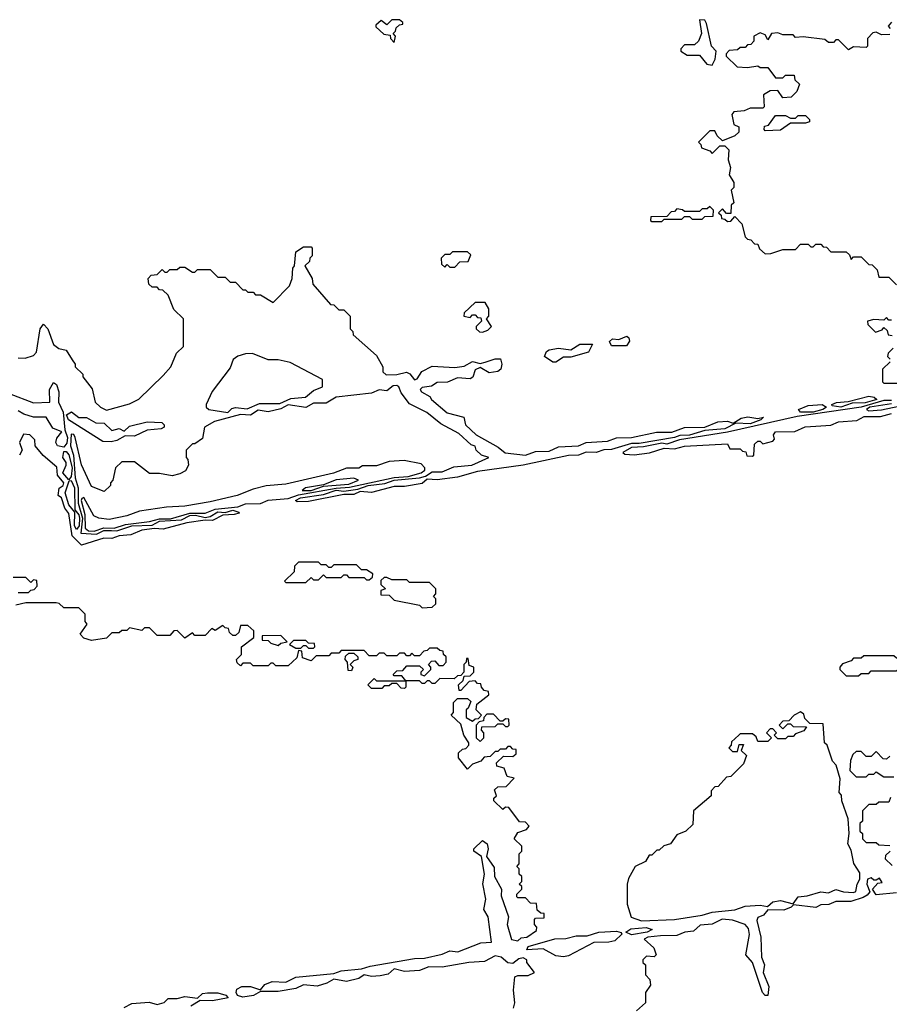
# Model space of a CAD drawing. Extents: x 2668140 to 2765664, y 823621 to 955240.
# Tile 216 of 256: x 2704350 to 2707797, y 866639 to 870540. Entities that reach past the tile are written whole.
import ezdxf

# ---------------------------------------------------------------- set-up
doc = ezdxf.new("R2010")
doc.units = 0

msp = doc.modelspace()

# ---------------------------------------------------------------- linework, layer by layer
at = {"layer": '0CON02XD'}
for points in [[(2705835, 870450), (2705840, 870475), (2705830, 870485), (2705840, 870495), (2705841.7, 870508.3), (2705855, 870520), (2705868.3, 870521.7), (2705868.3, 870528.3), (2705855, 870540), (2705825, 870540), (2705805, 870520), (2705783, 870537), (2705761.7, 870518.3), (2705761.7, 870511.7), (2705793, 870483), (2705818.3, 870478.3), (2705820, 870465), (2705835, 870450)], [(2707095, 870360), (2707107, 870383), (2707110, 870415), (2707092.5, 870435), (2707072.5, 870525), (2707065, 870537.5), (2707045, 870540), (2707052.5, 870485), (2707040, 870455), (2707025, 870440), (2706985, 870440), (2706970, 870425), (2706970, 870415), (2706995, 870400), (2707045, 870400), (2707073.6, 870363.6), (2707095, 870360)], [(2707805, 870530), (2707792.5, 870515), (2707800, 870505)], [(2707798.3, 870481.7), (2707765, 870480), (2707745, 870490), (2707731.7, 870488.3), (2707710, 870465), (2707710, 870435), (2707705, 870430), (2707655, 870432.5), (2707635, 870420), (2707595, 870460), (2707585, 870460), (2707575, 870450), (2707555, 870450), (2707541.7, 870461.7), (2707455, 870472.5), (2707425, 870470), (2707415, 870480), (2707375, 870480), (2707355, 870487.5), (2707330, 870485), (2707315, 870460), (2707305, 870480), (2707285, 870487.5), (2707260, 870475), (2707260, 870455), (2707248.3, 870441.7), (2707235, 870440), (2707225, 870430), (2707205, 870430), (2707195, 870420), (2707161.7, 870418.3), (2707150, 870405), (2707150, 870395), (2707193, 870353), (2707235, 870350), (2707275, 870357.5), (2707285, 870350), (2707315, 870350), (2707345, 870310), (2707375, 870310), (2707385, 870320), (2707420, 870320), (2707421.7, 870301.7), (2707440, 870285), (2707430, 870255), (2707407, 870233), (2707375, 870230), (2707355, 870260), (2707325, 870257.5), (2707298.3, 870241.7), (2707300, 870195), (2707295, 870190), (2707245, 870190), (2707221.7, 870178.3), (2707180, 870175), (2707172.5, 870165), (2707180, 870125), (2707200, 870115), (2707200, 870095), (2707185, 870080), (2707135, 870060), (2707115, 870080), (2707105, 870100), (2707085, 870100), (2707040, 870055), (2707050, 870045), (2707051.7, 870031.7), (2707085, 870020), (2707095, 870010), (2707125, 870040), (2707145, 870040), (2707160, 870025), (2707157.5, 869985), (2707167.5, 869955), (2707162.5, 869925), (2707180, 869895), (2707180, 869875), (2707170, 869865), (2707180, 869815), (2707170, 869805), (2707168.3, 869771.7), (2707151.7, 869771.7), (2707135, 869790), (2707120, 869775), (2707130, 869765), (2707131.7, 869751.7), (2707145, 869750), (2707155, 869740), (2707168.3, 869741.7), (2707185, 869760), (2707211.7, 869731.7), (2707225, 869680), (2707235, 869670), (2707248.3, 869668.3), (2707261.7, 869651.7), (2707275, 869650), (2707281.7, 869631.7), (2707305, 869612.5), (2707327, 869613), (2707375, 869630), (2707425, 869630), (2707445, 869650), (2707475, 869650), (2707485, 869640), (2707495, 869640), (2707505, 869650), (2707525, 869650), (2707535, 869640), (2707548.3, 869638.3), (2707565, 869620), (2707625, 869620), (2707638.3, 869608.3), (2707645, 869590), (2707655, 869600), (2707685, 869600), (2707715, 869570), (2707728.3, 869568.3), (2707748.3, 869548.3), (2707755, 869520), (2707795, 869520), (2707825, 869490)], [(2707305, 870100), (2707300, 870105), (2707301.7, 870118.3), (2707318.3, 870121.7), (2707345, 870160), (2707385, 870160), (2707405, 870150), (2707425, 870150), (2707435, 870160), (2707465, 870160), (2707480, 870145), (2707480, 870135), (2707465, 870130), (2707405, 870130), (2707365, 870102.5), (2707305, 870100)], [(2706895, 869740), (2706905, 869750), (2706975, 869750), (2706985, 869760), (2707005, 869760), (2707015, 869750), (2707055, 869750), (2707065, 869760), (2707098.3, 869761.7), (2707100, 869785), (2707085, 869800), (2707075, 869790), (2707055, 869790), (2707045, 869780), (2706985, 869780), (2706977, 869787), (2706955, 869790), (2706945, 869780), (2706931.7, 869778.3), (2706915, 869760), (2706851.7, 869758.3), (2706850, 869745), (2706855, 869740), (2706895, 869740)], [(2704345, 869200), (2704371.7, 869198.3), (2704405, 869210), (2704417, 869223), (2704432, 869315), (2704445, 869333.3), (2704462.5, 869315), (2704485, 869252.5), (2704505, 869237.5), (2704535, 869230), (2704558.3, 869191.7), (2704570, 869175), (2704570, 869165), (2704600, 869135), (2704600, 869125), (2704637, 869077), (2704650, 869025), (2704670, 869005), (2704695, 868993.3), (2704785, 869017.5), (2704823, 869037), (2704919.3, 869130.7), (2704950, 869165), (2704971.7, 869218.3), (2705000, 869245), (2705000, 869355), (2704961.7, 869391.7), (2704938.3, 869448.3), (2704918.3, 869468.3), (2704905, 869470), (2704895, 869480), (2704875, 869480), (2704861.7, 869491.7), (2704860, 869515), (2704871.7, 869528.3), (2704895, 869530), (2704915, 869550), (2704925, 869540), (2704935, 869540), (2704945, 869550), (2704975, 869550), (2704985, 869560), (2705005, 869560), (2705035, 869540), (2705045, 869540), (2705055, 869550), (2705105, 869550), (2705135, 869520), (2705165, 869520), (2705185, 869500), (2705205, 869500), (2705235, 869470), (2705245, 869470), (2705255, 869460), (2705275, 869460), (2705285, 869450), (2705305, 869450), (2705355, 869420), (2705420, 869485), (2705430, 869515), (2705432.5, 869555), (2705440, 869565), (2705445, 869620), (2705475, 869640), (2705505, 869640), (2705510, 869635), (2705510, 869605), (2705500, 869595), (2705498.3, 869581.7), (2705480, 869565), (2705510, 869515), (2705511.7, 869491.7), (2705581.7, 869411.7), (2705595, 869410), (2705615, 869390), (2705635, 869390), (2705660, 869365), (2705660, 869315), (2705670, 869305), (2705671.7, 869291.7), (2705765, 869210), (2705790, 869165), (2705790, 869145), (2705803, 869133), (2705845, 869133.8), (2705883, 869143), (2705896.7, 869136.7), (2705915, 869112.5), (2705925, 869116.7), (2705943.9, 869146.1), (2705985, 869166.7), (2706075, 869162), (2706112.3, 869167.7), (2706145, 869186), (2706175, 869177.5), (2706195, 869183.3), (2706235, 869196), (2706255.7, 869195.7), (2706261.2, 869175), (2706256.7, 869155), (2706245, 869146.7), (2706210.7, 869140.7), (2706175, 869162.5), (2706155, 869152.5), (2706146.1, 869123.9), (2706135, 869117.5), (2706085, 869121.2), (2706046.4, 869103.6), (2706005, 869102.5), (2705981.7, 869088.3), (2705945, 869082.5), (2705937.5, 869075), (2705942.5, 869065), (2705976.4, 869046.4), (2705982.5, 869035), (2706045, 868982.5), (2706110, 868965), (2706117.5, 868935), (2706160, 868895), (2706246.1, 868846.1), (2706273.9, 868823.9), (2706355, 868814.2), (2706395, 868828.6), (2706449.1, 868830.9), (2706485, 868847.5), (2706565, 868851.5), (2706595, 868864.3), (2706679.4, 868870.6), (2706715, 868883.3), (2706775, 868884.4), (2706873.9, 868906.1), (2706934.5, 868905.5), (2706985.4, 868924.6), (2707065, 868925.7), (2707116.4, 868946.4), (2707155, 868948.9), (2707178.3, 868941.7), (2707208.9, 868961.1), (2707236.4, 868966.4), (2707275, 868960), (2707297.5, 868965), (2707287.5, 868955), (2707245, 868938.9), (2707188.3, 868941.7), (2707145, 868919.3), (2707065, 868912.9), (2707005, 868894.1), (2706966.9, 868893.1), (2706945, 868884), (2706805, 868860.3), (2706775, 868860.8), (2706695, 868836.9), (2706665, 868836.2), (2706635, 868825.4), (2706595, 868826.7), (2706565.4, 868814.6), (2706525, 868813.8), (2706345, 868774.4), (2706165, 868749.4), (2706085, 868727.1), (2706005, 868716.7), (2705965, 868719.2), (2705945, 868702.5), (2705875, 868690.4), (2705835, 868690), (2705788.9, 868678.9), (2705745, 868667.1), (2705700, 868670), (2705675, 868658.9), (2705635, 868658.6), (2705495, 868630.5), (2705450, 868630), (2705443.3, 868635), (2705463.3, 868645), (2705555, 868658.5), (2705605, 868675.7), (2705635, 868672.5), (2705690.8, 868679.2), (2705731.2, 868695), (2705797.2, 868702.8), (2705835, 868715.3), (2705934.6, 868725.4), (2705958.1, 868731.9), (2705985, 868749.1), (2706025, 868748.9), (2706071.1, 868768.9), (2706142.5, 868775), (2706210, 868805), (2706180, 868815), (2706160, 868835), (2706155, 868850), (2706140, 868855), (2706090.7, 868900.7), (2706019.3, 868939.3), (2705963.6, 868983.6), (2705895, 869017.5), (2705861.7, 869061.7), (2705853.3, 869085), (2705845, 869090), (2705830.9, 869089.1), (2705805, 869070), (2705775, 869073.8), (2705745, 869060), (2705605, 869043.8)], [(2706075, 869560), (2706095, 869580), (2706128.3, 869581.7), (2706138.3, 869608.3), (2706125, 869620), (2706065, 869620), (2706055, 869610), (2706035, 869610), (2706020, 869595), (2706021.7, 869571.7), (2706035, 869560), (2706045, 869570), (2706055, 869560), (2706075, 869560)], [(2706185, 869302.5), (2706205, 869310), (2706220, 869325), (2706200, 869355), (2706210, 869365), (2706210, 869395), (2706195, 869420), (2706155, 869420), (2706111.7, 869378.3), (2706110, 869365), (2706135, 869360), (2706145, 869370), (2706155, 869370), (2706165, 869360), (2706178.3, 869358.3), (2706180, 869345), (2706160, 869325), (2706160, 869315), (2706173, 869303), (2706185, 869302.5)], [(2707805, 869350), (2707795, 869350), (2707785, 869360), (2707775, 869350), (2707735, 869352.5), (2707710, 869345), (2707711.7, 869331.7), (2707741.7, 869301.7), (2707768.3, 869311.7), (2707775, 869320), (2707788.3, 869308.3), (2707791.7, 869291.7), (2707808.3, 869288.3)], [(2706755, 869247.5), (2706695, 869247.5), (2706687.5, 869265), (2706700, 869275), (2706725, 869272.5), (2706756.1, 869286.1), (2706765, 869280), (2706766.4, 869266.4), (2706755, 869247.5)], [(2706475, 869182.5), (2706463.3, 869183.3), (2706430, 869205), (2706437.5, 869225), (2706448.3, 869231.7), (2706485, 869238.8), (2706535, 869232.5), (2706570, 869255), (2706620, 869255), (2706605, 869222.5), (2706535, 869202.5), (2706505, 869202.5), (2706475, 869182.5)], [(2707811.7, 869238.3), (2707791.7, 869218.3), (2707790, 869205), (2707800, 869195)], [(2705175, 868983.3), (2705190.8, 868999.2), (2705205, 869003.5), (2705251.3, 868998.7), (2705300.4, 869019.6), (2705381.2, 869018.8), (2705425, 869039.4), (2705482.5, 869045), (2705515, 869071.2), (2705550, 869085), (2705550, 869115), (2705421.7, 869181.7), (2705375, 869192.5), (2705335, 869192.5), (2705273, 869217), (2705245, 869216.7), (2705215, 869206.7), (2705197, 869193), (2705185, 869160), (2705113, 869067), (2705090, 869015), (2705090, 869005), (2705100, 868995), (2705175, 868983.3)], [(2707800, 869185), (2707770, 869155), (2707770, 869105), (2707775, 869100), (2707835, 869100)], [(2704309.3, 869059.3), (2704405, 869022.4), (2704470, 869025), (2704468.8, 869075), (2704485, 869102.5), (2704496.2, 869095), (2704505.6, 869065.6), (2704504, 869025), (2704522.2, 868985), (2704529.2, 868915), (2704539.7, 868885), (2704537.5, 868862.5), (2704525, 868845.6), (2704500.9, 868850.9), (2704493.3, 868865), (2704497.6, 868882.4), (2704517.1, 868907.1), (2704481.2, 868921.2), (2704455, 868965.5), (2704405, 868965.7), (2704366.7, 868976.7), (2704345, 868990)], [(2705605, 869043.8), (2705565, 869021.2), (2705515, 869020), (2705485, 869004), (2705415, 869013.8), (2705385, 868998), (2705335, 868986.9), (2705295, 868992.5), (2705265, 868972.5), (2705225, 868975.7), (2705122.4, 868947.6), (2705082.5, 868925), (2705075, 868880), (2705045, 868860), (2705035, 868860), (2705010, 868835), (2705010, 868805), (2705017, 868797), (2705020, 868775), (2705007, 868753), (2704985, 868740), (2704955, 868732.5), (2704905, 868742.5), (2704865, 868742.5), (2704805, 868787.5), (2704755, 868787.5), (2704730, 868765), (2704720, 868715), (2704710, 868705), (2704710, 868695), (2704685, 868670), (2704635, 868690), (2704595.9, 868775.9), (2704570, 868885), (2704565, 868896.7), (2704555, 868897.5), (2704552.1, 868852.1), (2704563.3, 868815), (2704570.4, 868725), (2704581.8, 868685), (2704581.9, 868625), (2704599, 868565), (2704592.9, 868505), (2704655, 868501.2), (2704683.6, 868516.4), (2704714.3, 868515.8), (2704735.6, 868514.4), (2704795, 868534.7), (2704875, 868537.8), (2704905, 868553.4), (2704991.8, 868558.2), (2705025, 868575.7), (2705046.8, 868576.8), (2705085, 868567.1), (2705105, 868571.2), (2705135, 868589.6), (2705165, 868587.8), (2705195, 868596), (2705219.3, 868589.3), (2705220, 868585), (2705200.9, 868579.1), (2705155, 868576.2), (2705115, 868556.2), (2705085, 868557.5), (2705013.3, 868546.7), (2704918.6, 868521.4), (2704885, 868524.3), (2704835, 868517.8), (2704791.4, 868498.6), (2704745, 868494.3), (2704715, 868484.2), (2704684.5, 868485.5), (2704595, 868458), (2704557.8, 868495), (2704545, 868583.3), (2704529.2, 868605), (2704516.2, 868645), (2704502.5, 868655), (2704506.2, 868683.8), (2704523.3, 868695), (2704525.5, 868705), (2704500, 868735), (2704497.5, 868767.5), (2704443.6, 868813.6), (2704411.7, 868851.7), (2704410, 868875), (2704390, 868895), (2704365, 868897.5), (2704350, 868865), (2704360, 868835), (2704350, 868815)], [(2707605, 869004.3), (2707570.5, 869010.5), (2707568.8, 869015), (2707586.7, 869023.3), (2707633, 869027), (2707715, 869047.9), (2707736.7, 869045), (2707747.1, 869035), (2707701.3, 869021.3), (2707650, 869020), (2707605, 869004.3)], [(2707805, 869031.1), (2707775, 869031.5), (2707685, 869005.3), (2707431.9, 868968.1), (2707155, 868906.2), (2706965.6, 868875.6), (2706915, 868858.8), (2706895, 868862), (2706822.7, 868847.3), (2706775, 868845.4), (2706740, 868825), (2706748.3, 868818.3), (2706785, 868816.2), (2706846.4, 868823.6), (2706905, 868842.5), (2706945, 868840), (2706985, 868850), (2707155, 868860), (2707165, 868840), (2707205, 868840), (2707215, 868830), (2707228.3, 868828.3), (2707231.7, 868811.7), (2707255, 868810), (2707260, 868815), (2707261.7, 868858.3), (2707275, 868870), (2707285, 868870), (2707295, 868860), (2707335, 868870), (2707341.7, 868878.3), (2707337.5, 868895), (2707345, 868906.7), (2707421.7, 868908.3), (2707463.5, 868926.5), (2707505, 868929.2)], [(2707444.6, 868984.6), (2707436.7, 868995), (2707475, 869011.8), (2707530, 869015), (2707547.5, 869005), (2707533.3, 868995), (2707495, 868984.8), (2707444.6, 868984.6)], [(2707805, 869017.3), (2707718.8, 869005), (2707706.2, 868995), (2707715, 868990.6)], [(2707715, 868990.6), (2707765, 868994.5), (2707885, 869019.4)], [(2704713, 868867), (2704679.3, 868869.3), (2704543.3, 868955), (2704535.8, 868975), (2704555.6, 868985.6), (2704584.3, 868964.3), (2704615, 868964.3), (2704652.5, 868942.5), (2704685, 868942), (2704715, 868912.5), (2704745, 868920), (2704765, 868910), (2704785, 868930), (2704855, 868946.7), (2704913.6, 868943.6), (2704922.5, 868935), (2704922.5, 868925), (2704911.7, 868918.3), (2704855, 868913.3), (2704805, 868890), (2704768.3, 868891.7), (2704735, 868873.3), (2704713, 868867)], [(2707505, 868929.2), (2707565, 868933.3), (2707595, 868946.9), (2707668.3, 868951.7), (2707697.5, 868967.5), (2707761.7, 868968.3), (2707805, 868980)], [(2704545, 868716.7), (2704521.5, 868745), (2704534.5, 868775), (2704534.5, 868785), (2704521.1, 868805), (2704525, 868828.8), (2704535, 868828.6), (2704545, 868815.8), (2704557.9, 868765), (2704555, 868730), (2704545, 868716.7)], [(2704645, 868513.4), (2704683.5, 868526.5), (2704725.2, 868524.8), (2704770.2, 868539.8), (2704865, 868551.6), (2704905, 868562.6), (2704947.8, 868562.2), (2705024.7, 868585.3), (2705085.8, 868584.2), (2705125, 868600.3), (2705215, 868609.7), (2705245, 868622.1), (2705305, 868622.7), (2705335, 868636.6), (2705415, 868642.7), (2705455, 868657.2), (2705605, 868684.3), (2705657.3, 868687.3), (2705835, 868726.6), (2705890.2, 868729.8), (2705942, 868745), (2705956, 868755), (2705956.2, 868765), (2705940.8, 868780.8), (2705873.6, 868793.6), (2705815, 868790), (2705765, 868772.5), (2705708.3, 868771.7), (2705695, 868762.5), (2705645, 868762.5), (2705593.6, 868743.6), (2705405, 868700), (2705327, 868693), (2705275, 868680), (2705212.5, 868655), (2705105, 868630), (2705005, 868612.2), (2704931.7, 868608.3), (2704825, 868592.5), (2704775, 868574.5), (2704705, 868559.4), (2704664.4, 868564.4), (2704644.4, 868574.4), (2704605, 868646.7), (2704596.7, 868643.3), (2704594.6, 868635), (2704608.9, 868578.9), (2704610.5, 868525), (2704623.3, 868515), (2704645, 868513.4)], [(2704575, 868520), (2704568.1, 868535), (2704569.3, 868589.3), (2704545, 868617.5), (2704531.2, 868665), (2704547, 868713), (2704555, 868713.8), (2704568, 868685), (2704568.3, 868598.3), (2704585, 868578), (2704587.8, 868565), (2704585.9, 868535), (2704575, 868520)], [(2705505, 868674.2), (2705555, 868691.2), (2705655, 868699.5), (2705692.5, 868715), (2705674, 868724), (2705605, 868716.7), (2705555, 868697.5), (2705483.3, 868685), (2705470, 868675), (2705505, 868674.2)], [(2705485, 868310), (2705505, 868330), (2705515, 868320), (2705535, 868320), (2705555, 868340), (2705565, 868330), (2705625, 868330), (2705635, 868340), (2705645, 868340), (2705655, 868330), (2705715, 868330), (2705725, 868320), (2705735, 868320), (2705748.3, 868331.7), (2705750, 868345), (2705725, 868360), (2705705, 868360), (2705685, 868380), (2705595, 868380), (2705585, 868370), (2705575, 868370), (2705565, 868380), (2705545, 868380), (2705535, 868390), (2705455, 868390), (2705440, 868375), (2705438.3, 868351.7), (2705400, 868315), (2705405, 868310), (2705485, 868310)], [(2704345, 868270), (2704385, 868270), (2704395, 868280), (2704408.3, 868281.7), (2704420, 868295), (2704418.3, 868318.3), (2704405, 868320), (2704395, 868310), (2704375, 868330), (2704325, 868330)], [(2705945, 868210), (2705985, 868212.5), (2706000, 868225), (2706000, 868245), (2705990, 868255), (2706000, 868265), (2706000, 868285), (2705975, 868310), (2705895, 868310), (2705885, 868320), (2705825, 868320), (2705805, 868330), (2705795, 868330), (2705781.7, 868318.3), (2705781.7, 868301.7), (2705800, 868285), (2705781.7, 868278.3), (2705781.7, 868261.7), (2705815, 868260), (2705835, 868240), (2705935, 868220), (2705945, 868210)], [(2706307, 866623), (2706312.5, 866645), (2706307.5, 866695), (2706313, 866747), (2706325, 866752.5), (2706365, 866752.5), (2706390, 866765), (2706360, 866805), (2706360, 866815), (2706345, 866822.5), (2706328.3, 866818.3), (2706305, 866800), (2706285, 866802.5), (2706258.8, 866825), (2706235, 866831.4), (2706191.9, 866808.1), (2706130, 866805), (2706025, 866785.4), (2705972.3, 866787.7), (2705935, 866772.9), (2705875, 866768.2), (2705835, 866778.8), (2705811.2, 866758.8), (2705778.9, 866751.1), (2705745, 866748.5), (2705715, 866756), (2705695, 866740.6), (2705645, 866729.2), (2705595, 866738), (2705567.7, 866722.3), (2705528.9, 866711.1), (2705475, 866715.8), (2705445, 866701.4), (2705375, 866689.6), (2705305, 866690), (2705276.4, 866673.6), (2705235, 866667.7), (2705213.5, 866673.5), (2705207.8, 866685), (2705211.2, 866698.8), (2705230.2, 866709.8), (2705265, 866709.1), (2705305, 866696.7), (2705322.4, 866717.6), (2705351.5, 866728.5), (2705405, 866727.1), (2705444.3, 866745.7), (2705595, 866760.8), (2705625, 866771.2), (2705705, 866779.2), (2705739.4, 866789.4), (2705915, 866820.8), (2705955, 866821.2), (2706025, 866838), (2706055, 866851.2), (2706087, 866847), (2706178.3, 866881.7), (2706220, 866885), (2706207.5, 866985), (2706190, 867015), (2706197.5, 867055), (2706186.4, 867116.4), (2706192.5, 867155), (2706180, 867225), (2706150, 867245), (2706150, 867255), (2706185, 867287.5), (2706202.5, 867275), (2706206.7, 867255), (2706200, 867225), (2706230.7, 867180.7), (2706232.5, 867145), (2706260, 867095), (2706258.3, 867068.3), (2706287.5, 866985), (2706282.5, 866955), (2706300, 866895), (2706325, 866890), (2706338.3, 866901.7), (2706360, 866905), (2706398.3, 866931.7), (2706400, 866945), (2706390, 866955), (2706390, 866975), (2706395, 866980), (2706428.3, 866981.7), (2706428.3, 866998.3), (2706415, 867000), (2706401.7, 867011.7), (2706398.3, 867038.3), (2706375, 867040), (2706355, 867060), (2706325, 867060), (2706320, 867065), (2706320, 867075), (2706340, 867095), (2706340, 867105), (2706330, 867115), (2706340, 867125), (2706340, 867145), (2706330, 867155), (2706330, 867175), (2706320, 867185), (2706330, 867195), (2706330, 867235), (2706340, 867245), (2706340, 867265), (2706310, 867295), (2706325, 867320), (2706358.3, 867331.7), (2706370, 867345), (2706355, 867360), (2706331.7, 867361.7), (2706288.3, 867418.3), (2706275, 867420), (2706265, 867410), (2706230, 867445), (2706230, 867455), (2706240, 867465), (2706231.7, 867488.3), (2706245, 867500), (2706278.3, 867501.7), (2706310, 867535), (2706281.7, 867541.7), (2706270, 867575), (2706241.7, 867581.7), (2706240, 867595), (2706268.3, 867621.7), (2706305, 867620), (2706318.3, 867631.7), (2706318.3, 867648.3), (2706305, 867650), (2706295, 867660), (2706285, 867660), (2706275, 867650), (2706255, 867650), (2706245, 867640), (2706235, 867640), (2706215, 867620), (2706191.7, 867618.3), (2706178.3, 867601.7), (2706145, 867590), (2706125, 867570), (2706090, 867615), (2706090, 867635), (2706105, 867650), (2706118.3, 867651.7), (2706130, 867665), (2706130, 867675), (2706110, 867705), (2706098.3, 867748.3), (2706060, 867785), (2706070, 867795), (2706070, 867835), (2706085, 867850), (2706125, 867850), (2706138.3, 867838.3), (2706128.3, 867811.7), (2706120, 867805), (2706120, 867775), (2706145, 867760), (2706155, 867770), (2706168.3, 867771.7), (2706180, 867785), (2706160, 867805), (2706161.7, 867828.3), (2706210, 867865), (2706208.3, 867878.3), (2706191.7, 867881.7), (2706180, 867895), (2706178.3, 867908.3), (2706165, 867910), (2706155, 867920), (2706131.7, 867918.3), (2706098.3, 867881.7), (2706091.7, 867881.7), (2706090, 867905), (2706108.3, 867921.7), (2706111.7, 867938.3), (2706135, 867940), (2706150, 867955), (2706150, 867975), (2706131.7, 867981.7), (2706128.3, 868008.3), (2706121.7, 868008.3), (2706120, 867995), (2706110, 867985), (2706110, 867955), (2706098.3, 867941.7), (2706085, 867940), (2706071.7, 867928.3), (2706015, 867930), (2705995, 867910), (2705985, 867910), (2705975, 867920), (2705965, 867920), (2705955, 867910), (2705945, 867910), (2705935, 867920), (2705880, 867920), (2705865, 867940), (2705835, 867940), (2705830, 867945), (2705845, 867960), (2705868.3, 867961.7), (2705885, 867980), (2705935, 867980), (2705950, 867965), (2705940, 867955), (2705940, 867945), (2705955, 867940), (2705980, 867965), (2705980, 867975), (2705970, 867985), (2705981.7, 867998.3), (2705995, 868000), (2706011.7, 867981.7), (2706028.3, 867981.7), (2706040, 867995), (2706040, 868015), (2706030, 868025), (2706028.3, 868038.3), (2706015, 868040), (2706005, 868050), (2705975, 868050), (2705965, 868040), (2705951.7, 868038.3), (2705935, 868020), (2705915, 868020), (2705905, 868030), (2705895, 868020), (2705885, 868020), (2705875, 868030), (2705855, 868030), (2705845, 868020), (2705805, 868020), (2705795, 868030), (2705775, 868030), (2705765, 868020), (2705735, 868020), (2705715, 868040), (2705625, 868040), (2705615, 868030), (2705585, 868030), (2705575, 868020), (2705525, 868020), (2705505, 868000), (2705471.7, 868011.7), (2705468.3, 868038.3), (2705455, 868040), (2705448.3, 868011.7), (2705415, 867980), (2705365, 867980), (2705355, 867990), (2705345, 867990), (2705335, 867980), (2705275, 867980), (2705265, 867990), (2705235, 867990), (2705225, 867980), (2705211.7, 867991.7), (2705210, 868005), (2705230, 868025), (2705230, 868055), (2705278.3, 868091.7), (2705278.3, 868118.3), (2705255, 868140), (2705225, 868140), (2705218.3, 868111.7), (2705205, 868100), (2705195, 868100), (2705181.7, 868111.7), (2705178.3, 868128.3), (2705165, 868130), (2705155, 868140), (2705125, 868120), (2705111.7, 868128.3), (2705085, 868100), (2705045, 868100), (2705035, 868110), (2705005, 868090), (2704975, 868120), (2704961.7, 868118.3), (2704945, 868100), (2704895, 868100), (2704865, 868130), (2704845, 868130), (2704835, 868120), (2704785, 868130), (2704775, 868120), (2704755, 868120), (2704745, 868110), (2704715, 868110), (2704695, 868090), (2704635, 868080), (2704605, 868090), (2704590, 868105), (2704617.5, 868145), (2704610, 868155), (2704610, 868185), (2704585, 868210), (2704525, 868210), (2704507, 868227), (2704495, 868230), (2704375, 868230), (2704335, 868220)], [(2705375, 868060), (2705385, 868070), (2705410, 868075), (2705385, 868100), (2705311.7, 868098.3), (2705311.7, 868081.7), (2705335, 868080), (2705345, 868070), (2705375, 868060)], [(2705515, 868050), (2705520, 868055), (2705518.3, 868068.3), (2705495, 868070), (2705485, 868080), (2705435, 868080), (2705420, 868065), (2705445, 868050), (2705465, 868050), (2705475, 868060), (2705485, 868060), (2705495, 868050), (2705515, 868050)], [(2705665, 867960), (2705651.7, 867961.7), (2705650, 867995), (2705640, 868005), (2705641.7, 868018.3), (2705655, 868030), (2705675, 868030), (2705690, 868015), (2705690, 868005), (2705675, 868000), (2705660, 867985), (2705670, 867975), (2705665, 867960)], [(2707675, 867940), (2707685, 867950), (2707715, 867950), (2707725, 867960), (2707825, 867960), (2707835, 867970), (2707855, 867970), (2707865, 867980), (2707878.3, 867981.7), (2707890, 867995), (2707875, 868010), (2707825, 868010), (2707815, 868020), (2707695, 868020), (2707685, 868010), (2707655, 868010), (2707645, 868000), (2707611.7, 867988.3), (2707600, 867975), (2707600, 867965), (2707625, 867940), (2707675, 867940)], [(2705875, 867890), (2705861.7, 867891.7), (2705845, 867910), (2705825, 867910), (2705815, 867900), (2705795, 867900), (2705785, 867890), (2705745, 867890), (2705730, 867905), (2705755, 867930), (2705765, 867920), (2705880, 867920), (2705880, 867895), (2705875, 867890)], [(2706815, 866970), (2706945, 866974.6), (2707055, 866991.5), (2707095, 867003.3), (2707185, 867012.7), (2707225, 867027.8), (2707285, 867031.8), (2707313.9, 867026.1), (2707335, 867044.3), (2707365, 867049.5), (2707415, 867037.5), (2707435.6, 867064.4), (2707471.7, 867068.3), (2707525, 867084.5), (2707555, 867080.8), (2707585, 867094.2), (2707615, 867083.8), (2707655, 867081.2), (2707663.8, 867086.2), (2707668.8, 867115), (2707680, 867135), (2707679.3, 867159.3), (2707656.4, 867196.4), (2707645, 867250), (2707632.5, 867275), (2707637.5, 867315), (2707633, 867373), (2707608.8, 867445), (2707607, 867467), (2707598.3, 867478.3), (2707601.7, 867531.7), (2707585.7, 867585.7), (2707572, 867602), (2707550, 867665), (2707540, 867675), (2707535, 867750), (2707481.7, 867751.7), (2707461.7, 867771.7), (2707458.3, 867788.3), (2707445, 867797.5), (2707420, 867785), (2707398.3, 867761.7), (2707375, 867760), (2707360, 867745), (2707375, 867730), (2707395, 867750), (2707405, 867750), (2707415, 867740), (2707468.3, 867738.3), (2707458.3, 867721.7), (2707425, 867710), (2707415, 867700), (2707395, 867700), (2707385, 867690), (2707355, 867690), (2707340, 867705), (2707350, 867715), (2707335, 867730), (2707325, 867730), (2707310, 867715), (2707330, 867695), (2707315, 867680), (2707275, 867680), (2707268.3, 867698.3), (2707255, 867710), (2707205, 867710), (2707200, 867705), (2707171.7, 867678.3), (2707170, 867665), (2707160, 867655), (2707175, 867640), (2707195, 867640), (2707201.7, 867668.3), (2707218.3, 867668.3), (2707210, 867645), (2707230, 867625), (2707218.3, 867591.7), (2707168.3, 867541.7), (2707151.7, 867538.3), (2707118.3, 867501.7), (2707105, 867500), (2707090, 867485), (2707090, 867465), (2707020, 867405), (2707018.3, 867351.7), (2706990, 867325), (2706955, 867310), (2706930, 867275), (2706903, 867267), (2706885, 867250), (2706875, 867250), (2706855, 867230), (2706845, 867230), (2706830, 867205), (2706790, 867185), (2706763, 867137), (2706757.5, 867115), (2706757.5, 867035), (2706773.6, 866983.6), (2706815, 866970)], [(2706175, 867680), (2706190, 867695), (2706190, 867715), (2706180, 867725), (2706181.7, 867738.3), (2706235, 867740), (2706245, 867750), (2706265, 867750), (2706275, 867740), (2706285, 867740), (2706290, 867745), (2706288.3, 867768.3), (2706275, 867770), (2706265, 867760), (2706255, 867760), (2706228.3, 867788.3), (2706201.7, 867788.3), (2706190, 867775), (2706188.3, 867761.7), (2706171.7, 867758.3), (2706160, 867745), (2706160, 867695), (2706175, 867680)], [(2707798.3, 867621.7), (2707785, 867610), (2707771.7, 867611.7), (2707745, 867640), (2707725, 867620), (2707705, 867620), (2707685, 867640), (2707665, 867640), (2707651.7, 867628.3), (2707642.5, 867605), (2707640, 867565), (2707665, 867540), (2707705, 867540), (2707715, 867550), (2707735, 867550), (2707745, 867560), (2707775, 867540), (2707815, 867540)], [(2707801.7, 867458.3), (2707795, 867440), (2707755, 867440), (2707745, 867430), (2707715, 867430), (2707690, 867405), (2707690, 867365), (2707680, 867355), (2707680, 867325), (2707690, 867315), (2707690, 867295), (2707705, 867280), (2707745, 867280), (2707755, 867270), (2707798.3, 867268.3)], [(2707800, 867245), (2707781.7, 867228.3), (2707780, 867215), (2707808.3, 867188.3)], [(2707825, 867080), (2707745, 867072.5), (2707730, 867095), (2707751.7, 867118.3), (2707768.3, 867121.7), (2707758.3, 867138.3), (2707745, 867130), (2707735, 867130), (2707725, 867140), (2707710, 867135), (2707707.5, 867115), (2707720, 867085), (2707709.3, 867070.7), (2707692.5, 867062.5)], [(2707692.5, 867062.5), (2707643.6, 867046.4), (2707585, 867046.7), (2707556.4, 867033.6), (2707525, 867032.5), (2707505, 867022.5), (2707416.7, 867033.3), (2707407, 867023), (2707378.5, 867011.5), (2707315, 867013.3), (2707297.8, 866992.2), (2707275, 866983.3), (2707271.2, 866971.2), (2707287.1, 866905), (2707290, 866825), (2707302.5, 866795), (2707296.7, 866765), (2707318.8, 866708.8), (2707315, 866673.3), (2707305, 866674), (2707294.4, 866685), (2707254.2, 866804.2), (2707227.5, 866835), (2707243.1, 866915), (2707238.9, 866938.9), (2707225.4, 866955.4), (2707175, 866972.7), (2707134.5, 866975.5), (2707095, 866956.1), (2707047.5, 866952.5), (2707021.1, 866928.9), (2706985.8, 866924.2), (2706955, 866910.8), (2706889.3, 866910.7), (2706840, 866905), (2706825, 866897.5), (2706863, 866863), (2706872.5, 866835), (2706865, 866827.5), (2706835, 866830), (2706820, 866815), (2706820, 866805), (2706830, 866795), (2706830, 866755), (2706847, 866737), (2706850, 866715), (2706830, 866685), (2706830, 866645), (2706795, 866612.5)], [(2706775, 866914.2), (2706752.5, 866925), (2706772.1, 866937.9), (2706832.7, 866942.7), (2706856.7, 866935), (2706837.5, 866925), (2706775, 866914.2)], [(2706505, 866826.2), (2706475, 866830.8), (2706425, 866858.5), (2706360, 866855), (2706365, 866868), (2706471.7, 866898.3), (2706515, 866899.5), (2706555, 866910.5), (2706599.4, 866910.6), (2706645, 866924.4), (2706715, 866928.6), (2706733.3, 866923.3), (2706736.7, 866916.7), (2706709.4, 866890.6), (2706685, 866884.4), (2706625, 866884.3), (2706525, 866831.2), (2706505, 866826.2)], [(2704765, 866625.8), (2704795, 866641.9), (2704863, 866647), (2704895, 866638), (2704923.6, 866646.4), (2704938.8, 866661.2), (2704975, 866661.4), (2705005, 866669.1), (2705055, 866662.5), (2705075, 866681.4), (2705095, 866684.4), (2705135, 866684.4), (2705167.5, 866675), (2705176.7, 866665), (2705115, 866652.2), (2705066, 866654), (2705028.9, 866631.1)]]:
    msp.add_lwpolyline(points, dxfattribs=at)

doc.saveas('drawing.dxf')
